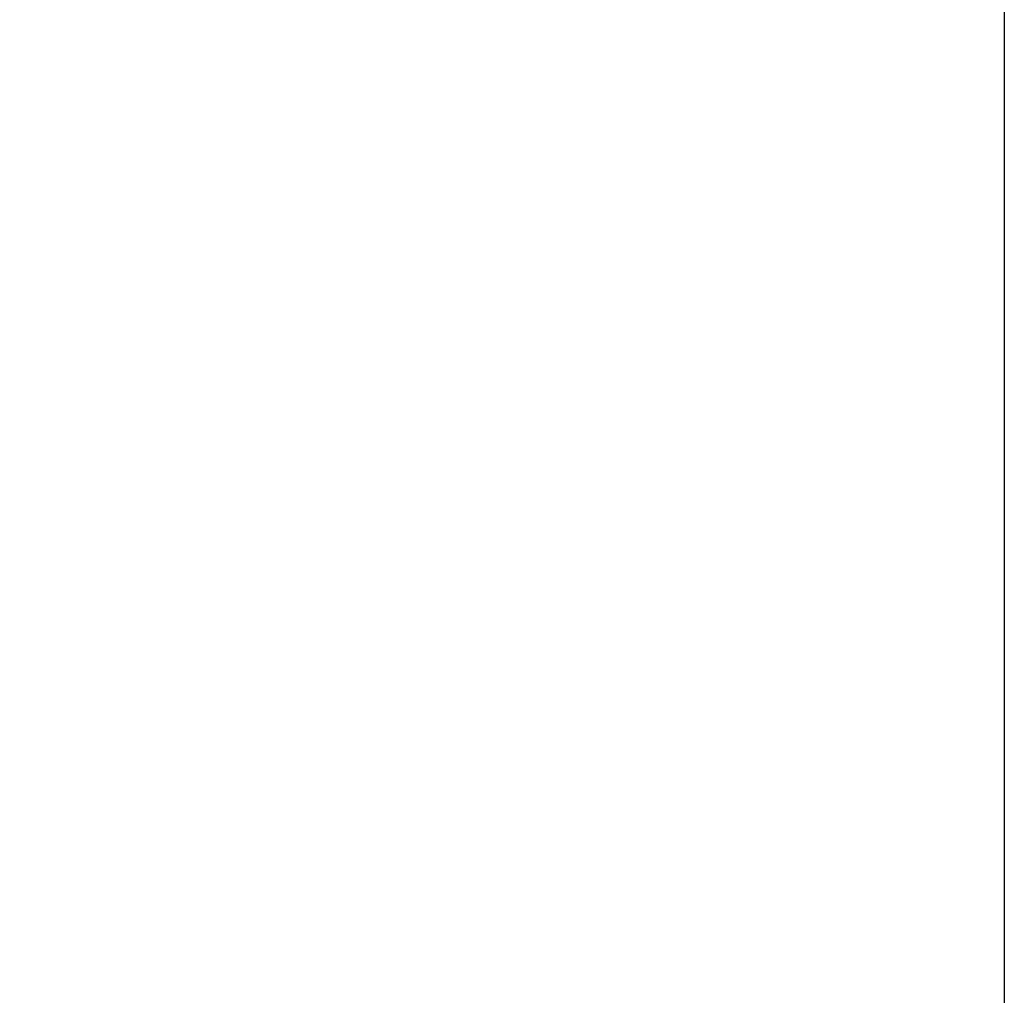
# Model space of a CAD drawing. Header units: millimetres. Extents: x 0 to 841, y 0 to 594.
# Tile 8 of 18: x 165 to 193, y 154 to 182. Entities that reach past the tile are written whole.
import ezdxf

# ---------------------------------------------------------------- set-up
doc = ezdxf.new("R2010")
doc.units = ezdxf.units.MM
doc.linetypes.add('CENTERX2', pattern=[20.32, 12.7, -2.54, 2.54, -2.54])
doc.layers.add('SLD-0_0', color=7, linetype='Continuous')
doc.styles.add('SLDTEXTSTYLE0', font='TXT', dxfattribs={"width": 0.75})
doc.styles.add('SLDTEXTSTYLE3', font='TXT', dxfattribs={"width": 0.7})
doc.dimstyles.new('SLDDIMSTYLE0', dxfattribs={"dimtxt": 3.5, "dimasz": 3.302, "dimexe": 0, "dimexo": 0.0625, "dimgap": 0.875, "dimtad": 0, "dimtih": 1, "dimtoh": 1, "dimlfac": 5, "dimrnd": 1e-09, "dimzin": 12, "dimdsep": 46, "dimtxsty": 'SLDTEXTSTYLE0', "dimsah": 1, "dimcen": 0.09, "dimadec": 0, "dimazin": 3, "dimtfac": 1, "dimtofl": 0, "dimtmove": 0, "dimatfit": 3, "dimfxl": 1, "dimfrac": 2, "dimtolj": 1, "dimtzin": 12, "dimarcsym": 0})

# ---------------------------------------------------------------- blocks, each defined once
blk = doc.blocks.new('_D')
at = {"layer": 'SLD-0_0', "transparency": 16777216}
for p, q in [((193.417, 205.462), (193.417, 106.607)), ((125.853, 128.607), (125.853, 106.607)), ((158.433, 123.957), (157.367, 123.957)), ((157.367, 123.957), (157.367, 118.4)), ((167.485, 123.957), (168.551, 123.957)), ((168.551, 123.957), (168.551, 118.4)), ((157.367, 118.4), (158.433, 118.4)), ((168.551, 118.4), (167.485, 118.4)), ((193.417, 107.607), (125.853, 107.607))]:
    blk.add_line(p, q, dxfattribs=at)
for points in [[(125.853, 107.607), (129.155, 107.099), (129.155, 108.115)], [(193.417, 107.607), (190.115, 108.115), (190.115, 107.099)]]:
    blk.add_solid(points, dxfattribs=at)
at = {"layer": 'SLD-0_0', "transparency": 16777216, "char_height": 3.5, "attachment_point": 1}
for s, insert, style in [('13.3', (158.433, 122.912), 'SLDTEXTSTYLE0'), ('337.82', (155.847, 117.675), 'SLDTEXTSTYLE0'), ('COG X', (154.933, 112.119), 'SLDTEXTSTYLE3')]:
    blk.add_mtext(s, dxfattribs=dict(at, insert=insert, style=style))

msp = doc.modelspace()

# ---------------------------------------------------------------- linework, layer by layer
at = {"layer": 'SLD-0_0', "linetype": 'CENTERX2', "lineweight": 18}
msp.add_line((193.41735, 284.048102), (193.41735, 128.877462), dxfattribs=at)

# ---------------------------------------------------------------- dimensions: what is measured, and where the dimension line sits
at = {"layer": 'SLD-0_0'}
dim = msp.add_linear_dim(base=(125.85335, 116.137497), p1=(193.41735, 206.462462), p2=(125.85335, 129.607462), text='<>\\PCOG X', dimstyle='SLDDIMSTYLE0', dxfattribs=at)
dim.commit()
dim.dimension.update_dxf_attribs({"geometry": '_D', "text_midpoint": (162.959067, 116.137497), "dimtype": 160})

doc.saveas('drawing.dxf')
